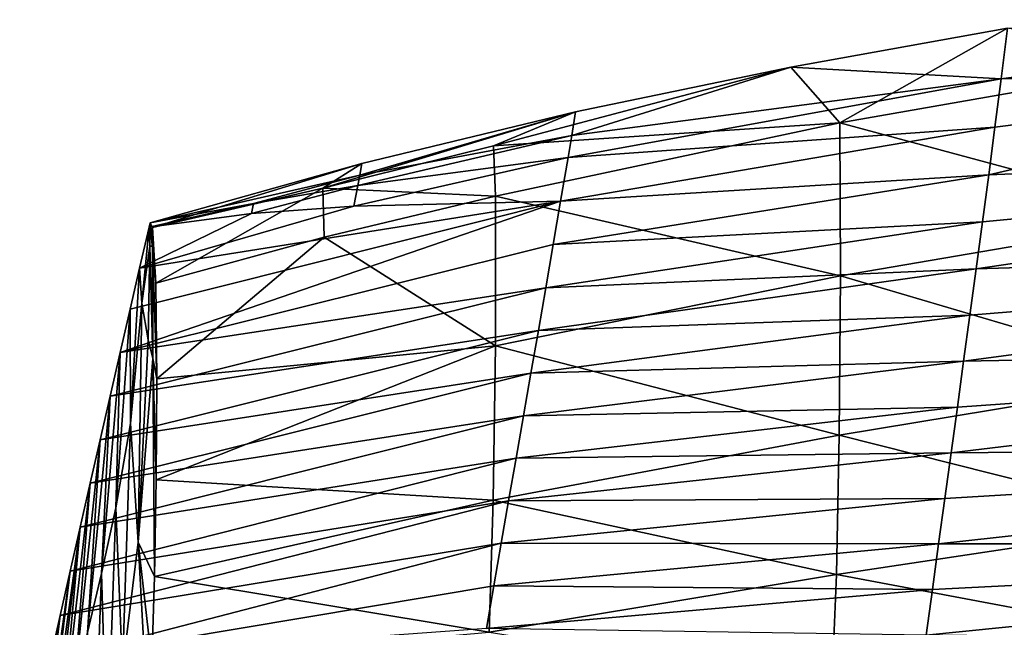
# Model space of a CAD drawing. Header units: millimetres. Extents: x 0 to 484, y -157 to 583.
# Tile 69 of 78: x 34 to 91, y 539 to 573. Entities that reach past the tile are written whole.
import ezdxf

# ---------------------------------------------------------------- set-up
doc = ezdxf.new("R2010")
doc.units = ezdxf.units.MM
doc.layers.add('Layer 01', color=7, linetype='Continuous', true_color=0x000000)

msp = doc.modelspace()

# ---------------------------------------------------------------- linework, layer by layer
at = {"layer": 'Layer 01'}
for points in [[(90.731, 570.106, 820.752), (115.771, 573.493, 820.498), (115.476, 570.507, 809.766)], [(115.771, 573.493, 820.498), (90.731, 570.106, 820.752), (91.09, 573.005, 831.477)], [(90.731, 570.106, 820.752), (78.668, 570.775, 831.65), (91.09, 573.005, 831.477)], [(81.47, 567.579, 840.771), (91.09, 573.005, 831.477), (78.668, 570.775, 831.65)], [(81.47, 567.579, 840.771), (101.354, 571.057, 840.661), (91.09, 573.005, 831.477)], [(101.408, 562.215, 843.264), (101.354, 571.057, 840.661), (81.47, 567.579, 840.771)], [(61.622, 566.265, 837.645), (78.668, 570.775, 831.65), (66.317, 568.207, 831.851)], [(81.47, 567.579, 840.771), (78.668, 570.775, 831.65), (61.622, 566.265, 837.645)], [(78.668, 570.775, 831.65), (66.103, 566.853, 826.48), (66.317, 568.207, 831.851)], [(90.731, 570.106, 820.752), (66.103, 566.853, 826.48), (78.668, 570.775, 831.65)], [(90.014, 564.599, 799.242), (90.372, 567.333, 810.003), (115.476, 570.507, 809.766)], [(90.014, 564.599, 799.242), (115.476, 570.507, 809.766), (140.223, 566.68, 788.11)], [(90.731, 570.106, 820.752), (115.476, 570.507, 809.766), (90.372, 567.333, 810.003)], [(65.89, 565.588, 821.098), (90.731, 570.106, 820.752), (90.372, 567.333, 810.003)], [(90.731, 570.106, 820.752), (65.89, 565.588, 821.098), (66.103, 566.853, 826.48)], [(66.317, 568.207, 831.851), (54.062, 565.25, 832.083), (51.828, 563.825, 837.792)], [(66.317, 568.207, 831.851), (51.828, 563.825, 837.792), (61.622, 566.265, 837.645)], [(54.062, 565.25, 832.083), (66.317, 568.207, 831.851), (53.946, 564.573, 829.399)], [(66.103, 566.853, 826.48), (53.946, 564.573, 829.399), (66.317, 568.207, 831.851)], [(61.72, 563.375, 840.918), (81.47, 567.579, 840.771), (61.622, 566.265, 837.645)], [(81.519, 558.8, 843.186), (81.47, 567.579, 840.771), (61.72, 563.375, 840.918)], [(101.408, 562.215, 843.264), (81.47, 567.579, 840.771), (81.519, 558.8, 843.186)], [(65.464, 563.079, 810.325), (90.372, 567.333, 810.003), (90.014, 564.599, 799.242)], [(65.89, 565.588, 821.098), (90.372, 567.333, 810.003), (65.464, 563.079, 810.325)], [(53.83, 563.979, 826.704), (66.103, 566.853, 826.48), (65.89, 565.588, 821.098)], [(53.83, 563.979, 826.704), (53.946, 564.573, 829.399), (66.103, 566.853, 826.48)], [(89.296, 559.214, 777.69), (89.655, 561.894, 788.47), (140.223, 566.68, 788.11)], [(140.223, 566.68, 788.11), (139.754, 560.714, 766.569), (89.296, 559.214, 777.69)], [(140.223, 566.68, 788.11), (89.655, 561.894, 788.47), (90.014, 564.599, 799.242)], [(61.72, 563.375, 840.918), (61.622, 566.265, 837.645), (51.828, 563.825, 837.792)], [(53.83, 563.979, 826.704), (65.89, 565.588, 821.098), (53.599, 562.794, 821.314)], [(53.599, 562.794, 821.314), (65.89, 565.588, 821.098), (65.464, 563.079, 810.325)], [(41.928, 561.854, 832.352), (54.062, 565.25, 832.083), (53.946, 564.573, 829.399)], [(42.047, 561.578, 834.958), (54.062, 565.25, 832.083), (41.928, 561.854, 832.352)], [(51.828, 563.825, 837.792), (54.062, 565.25, 832.083), (42.047, 561.578, 834.958)], [(41.928, 561.854, 832.352), (53.946, 564.573, 829.399), (47.857, 562.956, 829.526)], [(47.857, 562.956, 829.526), (53.946, 564.573, 829.399), (53.83, 563.979, 826.704)], [(65.464, 563.079, 810.325), (90.014, 564.599, 799.242), (65.038, 560.593, 799.547)], [(65.038, 560.593, 799.547), (90.014, 564.599, 799.242), (89.655, 561.894, 788.47)], [(42.047, 561.578, 834.958), (42.249, 558.39, 839.62), (51.828, 563.825, 837.792)], [(42.249, 558.39, 839.62), (51.91, 561.029, 841.003), (51.828, 563.825, 837.792)], [(47.857, 562.956, 829.526), (53.83, 563.979, 826.704), (47.737, 562.383, 826.829)], [(47.737, 562.383, 826.829), (53.83, 563.979, 826.704), (53.599, 562.794, 821.314)], [(61.72, 563.375, 840.918), (51.828, 563.825, 837.792), (51.91, 561.029, 841.003)], [(65.464, 563.079, 810.325), (65.038, 560.593, 799.547), (40.208, 554.401, 795.309)], [(65.464, 563.079, 810.325), (40.208, 554.401, 795.309), (40.781, 556.896, 807.657)], [(40.781, 556.896, 807.657), (41.318, 559.24, 819.225), (65.464, 563.079, 810.325)], [(41.318, 559.24, 819.225), (53.599, 562.794, 821.314), (65.464, 563.079, 810.325)], [(61.72, 563.375, 840.918), (51.91, 561.029, 841.003), (61.727, 554.794, 843.108)], [(81.519, 558.8, 843.186), (61.72, 563.375, 840.918), (61.727, 554.794, 843.108)], [(41.318, 559.24, 819.225), (47.737, 562.383, 826.829), (53.599, 562.794, 821.314)], [(41.928, 561.854, 832.352), (47.857, 562.956, 829.526), (41.855, 561.591, 830.79)], [(47.737, 562.383, 826.829), (41.855, 561.591, 830.79), (47.857, 562.956, 829.526)], [(41.855, 561.591, 830.79), (47.737, 562.383, 826.829), (41.318, 559.24, 819.225)], [(101.349, 552.962, 842.76), (101.408, 562.215, 843.264), (81.519, 558.8, 843.186)], [(41.855, 561.591, 830.79), (41.318, 559.24, 819.225), (41.449, 557.245, 827.504)], [(41.855, 561.591, 830.79), (41.449, 557.245, 827.504), (41.91, 560.498, 834.552)], [(42.062, 560.505, 836.865), (41.928, 561.854, 832.352), (41.855, 561.591, 830.79)], [(41.855, 561.591, 830.79), (41.91, 560.498, 834.552), (42.062, 560.505, 836.865)], [(42.062, 560.505, 836.865), (42.047, 561.578, 834.958), (41.928, 561.854, 832.352)], [(42.062, 560.505, 836.865), (42.249, 558.39, 839.62), (42.047, 561.578, 834.958)], [(64.612, 558.123, 788.76), (89.655, 561.894, 788.47), (89.296, 559.214, 777.69)], [(65.038, 560.593, 799.547), (89.655, 561.894, 788.47), (64.612, 558.123, 788.76)], [(42.308, 552.896, 841.324), (51.91, 561.029, 841.003), (42.249, 558.39, 839.62)], [(42.308, 552.896, 841.324), (61.727, 554.794, 843.108), (51.91, 561.029, 841.003)], [(64.612, 558.123, 788.76), (40.208, 554.401, 795.309), (65.038, 560.593, 799.547)], [(41.449, 557.245, 827.504), (41.811, 555.127, 835.22), (41.91, 560.498, 834.552)], [(41.91, 560.498, 834.552), (41.811, 555.127, 835.22), (42.073, 554.07, 839.074)], [(41.91, 560.498, 834.552), (42.073, 554.07, 839.074), (42.062, 560.505, 836.865)], [(42.308, 552.896, 841.324), (42.249, 558.39, 839.62), (42.062, 560.505, 836.865)], [(42.308, 552.896, 841.324), (42.062, 560.505, 836.865), (42.073, 554.07, 839.074)], [(88.579, 553.911, 756.112), (88.938, 556.554, 766.903), (139.754, 560.714, 766.569)], [(139.754, 560.714, 766.569), (139.285, 554.874, 744.99), (88.579, 553.911, 756.112)], [(139.754, 560.714, 766.569), (88.938, 556.554, 766.903), (89.296, 559.214, 777.69)], [(40.784, 550.338, 818.477), (41.318, 559.24, 819.225), (40.781, 556.896, 807.657)], [(40.784, 550.338, 818.477), (41.449, 557.245, 827.504), (41.318, 559.24, 819.225)], [(64.612, 558.123, 788.76), (89.296, 559.214, 777.69), (64.186, 555.668, 777.969)], [(64.186, 555.668, 777.969), (89.296, 559.214, 777.69), (88.938, 556.554, 766.903)], [(81.439, 549.678, 842.374), (81.519, 558.8, 843.186), (61.727, 554.794, 843.108)], [(101.349, 552.962, 842.76), (81.519, 558.8, 843.186), (81.439, 549.678, 842.374)], [(39.634, 551.907, 782.957), (64.612, 558.123, 788.76), (64.186, 555.668, 777.969)], [(39.634, 551.907, 782.957), (40.208, 554.401, 795.309), (64.612, 558.123, 788.76)], [(39.944, 545.5, 805.397), (40.784, 550.338, 818.477), (40.781, 556.896, 807.657)], [(39.944, 545.5, 805.397), (40.781, 556.896, 807.657), (40.208, 554.401, 795.309)], [(41.449, 557.245, 827.504), (40.784, 550.338, 818.477), (41.236, 543.535, 828.175)], [(41.449, 557.245, 827.504), (41.236, 543.535, 828.175), (41.811, 555.127, 835.22)], [(63.76, 553.222, 767.174), (88.938, 556.554, 766.903), (88.579, 553.911, 756.112)], [(64.186, 555.668, 777.969), (88.938, 556.554, 766.903), (63.76, 553.222, 767.174)], [(64.186, 555.668, 777.969), (63.76, 553.222, 767.174), (39.06, 549.411, 770.602)], [(64.186, 555.668, 777.969), (39.06, 549.411, 770.602), (39.634, 551.907, 782.957)], [(42.073, 554.07, 839.074), (41.811, 555.127, 835.22), (41.236, 543.535, 828.175)], [(61.727, 554.794, 843.108), (42.308, 552.896, 841.324), (42.271, 547.112, 840.967)], [(61.727, 554.794, 843.108), (42.271, 547.112, 840.967), (61.591, 545.942, 841.937)], [(81.439, 549.678, 842.374), (61.727, 554.794, 843.108), (61.591, 545.942, 841.937)], [(87.861, 548.659, 734.516), (88.22, 551.281, 745.315), (139.285, 554.874, 744.99)], [(139.285, 554.874, 744.99), (138.816, 549.123, 723.383), (87.861, 548.659, 734.516)], [(139.285, 554.874, 744.99), (88.22, 551.281, 745.315), (88.579, 553.911, 756.112)], [(40.208, 554.401, 795.309), (39.634, 551.907, 782.957), (39.136, 541.74, 792.404)], [(40.208, 554.401, 795.309), (39.136, 541.74, 792.404), (39.944, 545.5, 805.397)], [(42.175, 541.563, 839.296), (42.073, 554.07, 839.074), (41.236, 543.535, 828.175)], [(42.073, 554.07, 839.074), (42.271, 547.112, 840.967), (42.308, 552.896, 841.324)], [(42.175, 541.563, 839.296), (42.271, 547.112, 840.967), (42.073, 554.07, 839.074)], [(63.76, 553.222, 767.174), (88.579, 553.911, 756.112), (63.334, 550.782, 756.377)], [(63.334, 550.782, 756.377), (88.579, 553.911, 756.112), (88.22, 551.281, 745.315)], [(63.76, 553.222, 767.174), (63.334, 550.782, 756.377), (38.486, 546.909, 758.247)], [(63.76, 553.222, 767.174), (38.486, 546.909, 758.247), (39.06, 549.411, 770.602)], [(101.219, 544.676, 840.546), (101.349, 552.962, 842.76), (81.439, 549.678, 842.374)], [(38.336, 538.347, 779.273), (39.136, 541.74, 792.404), (39.634, 551.907, 782.957)], [(38.336, 538.347, 779.273), (39.634, 551.907, 782.957), (39.06, 549.411, 770.602)], [(62.907, 548.346, 745.578), (88.22, 551.281, 745.315), (87.861, 548.659, 734.516)], [(63.334, 550.782, 756.377), (88.22, 551.281, 745.315), (62.907, 548.346, 745.578)], [(63.334, 550.782, 756.377), (62.907, 548.346, 745.578), (37.912, 544.398, 745.893)], [(63.334, 550.782, 756.377), (37.912, 544.398, 745.893), (38.486, 546.909, 758.247)], [(40.784, 550.338, 818.477), (39.944, 545.5, 805.397), (40.343, 536.227, 813.77)], [(40.784, 550.338, 818.477), (40.343, 536.227, 813.77), (41.236, 543.535, 828.175)], [(81.278, 541.672, 839.659), (81.439, 549.678, 842.374), (61.591, 545.942, 841.937)], [(101.219, 544.676, 840.546), (81.439, 549.678, 842.374), (81.278, 541.672, 839.659)], [(37.546, 535.151, 766.074), (38.336, 538.347, 779.273), (39.06, 549.411, 770.602)], [(37.546, 535.151, 766.074), (39.06, 549.411, 770.602), (38.486, 546.909, 758.247)], [(87.144, 543.43, 712.912), (87.503, 546.043, 723.715), (138.816, 549.123, 723.383)], [(138.816, 549.123, 723.383), (138.348, 543.435, 701.759), (87.144, 543.43, 712.912)], [(138.816, 549.123, 723.383), (87.503, 546.043, 723.715), (87.861, 548.659, 734.516)], [(37.339, 541.875, 733.54), (37.912, 544.398, 745.893), (62.907, 548.346, 745.578)], [(37.339, 541.875, 733.54), (62.907, 548.346, 745.578), (62.481, 545.91, 734.779)], [(62.907, 548.346, 745.578), (87.861, 548.659, 734.516), (62.481, 545.91, 734.779)], [(62.481, 545.91, 734.779), (87.861, 548.659, 734.516), (87.503, 546.043, 723.715)], [(36.796, 532.177, 753.296), (37.546, 535.151, 766.074), (38.486, 546.909, 758.247)], [(36.796, 532.177, 753.296), (38.486, 546.909, 758.247), (37.912, 544.398, 745.893)], [(61.591, 545.942, 841.937), (42.271, 547.112, 840.967), (42.175, 541.563, 839.296)], [(62.481, 545.91, 734.779), (62.055, 543.471, 723.979), (36.765, 539.334, 721.19)], [(62.481, 545.91, 734.779), (36.765, 539.334, 721.19), (37.339, 541.875, 733.54)], [(42.175, 541.563, 839.296), (61.368, 538.367, 838.644), (61.591, 545.942, 841.937)], [(81.278, 541.672, 839.659), (61.591, 545.942, 841.937), (61.368, 538.367, 838.644)], [(62.055, 543.471, 723.979), (87.503, 546.043, 723.715), (87.144, 543.43, 712.912)], [(62.481, 545.91, 734.779), (87.503, 546.043, 723.715), (62.055, 543.471, 723.979)], [(39.944, 545.5, 805.397), (39.136, 541.74, 792.404), (39.462, 530.971, 799.042)], [(39.944, 545.5, 805.397), (39.462, 530.971, 799.042), (40.343, 536.227, 813.77)], [(35.602, 527.51, 732.052), (36.164, 529.714, 742.15), (37.912, 544.398, 745.893)], [(35.602, 527.51, 732.052), (37.912, 544.398, 745.893), (37.339, 541.875, 733.54)], [(37.912, 544.398, 745.893), (36.164, 529.714, 742.15), (36.796, 532.177, 753.296)], [(100.998, 537.978, 834.12), (101.219, 544.676, 840.546), (81.278, 541.672, 839.659)], [(62.055, 543.471, 723.979), (61.629, 541.027, 713.18), (36.191, 536.774, 708.845)], [(62.055, 543.471, 723.979), (36.191, 536.774, 708.845), (36.765, 539.334, 721.19)], [(41.236, 543.535, 828.175), (40.343, 536.227, 813.77), (41.801, 533.064, 831.758)], [(42.02, 536.631, 836.291), (41.236, 543.535, 828.175), (41.801, 533.064, 831.758)], [(42.175, 541.563, 839.296), (41.236, 543.535, 828.175), (42.02, 536.631, 836.291)], [(62.055, 543.471, 723.979), (87.144, 543.43, 712.912), (61.629, 541.027, 713.18)], [(61.629, 541.027, 713.18), (87.144, 543.43, 712.912), (86.786, 540.817, 702.109)], [(86.427, 538.201, 691.306), (86.786, 540.817, 702.109), (138.348, 543.435, 701.759)], [(138.348, 543.435, 701.759), (137.879, 537.786, 680.123), (86.427, 538.201, 691.306)], [(138.348, 543.435, 701.759), (86.786, 540.817, 702.109), (87.144, 543.43, 712.912)], [(35.02, 525.189, 721.508), (35.602, 527.51, 732.052), (37.339, 541.875, 733.54)], [(35.02, 525.189, 721.508), (37.339, 541.875, 733.54), (36.765, 539.334, 721.19)], [(39.136, 541.74, 792.404), (38.336, 538.347, 779.273), (38.581, 526.453, 784.039)], [(39.136, 541.74, 792.404), (38.581, 526.453, 784.039), (39.462, 530.971, 799.042)], [(81.013, 535.249, 833.081), (81.278, 541.672, 839.659), (61.368, 538.367, 838.644)], [(100.998, 537.978, 834.12), (81.278, 541.672, 839.659), (81.013, 535.249, 833.081)], [(61.629, 541.027, 713.18), (61.203, 538.575, 702.383), (36.191, 536.774, 708.845)], [(42.175, 541.563, 839.296), (42.02, 536.631, 836.291), (61.368, 538.367, 838.644)], [(61.629, 541.027, 713.18), (86.786, 540.817, 702.109), (61.203, 538.575, 702.383)], [(61.203, 538.575, 702.383), (86.786, 540.817, 702.109), (86.427, 538.201, 691.306)], [(36.765, 539.334, 721.19), (36.191, 536.774, 708.845), (34.438, 522.836, 710.843)], [(36.765, 539.334, 721.19), (34.438, 522.836, 710.843), (35.02, 525.189, 721.508)]]:
    msp.add_3dface(points, dxfattribs=at)

doc.saveas('drawing.dxf')
